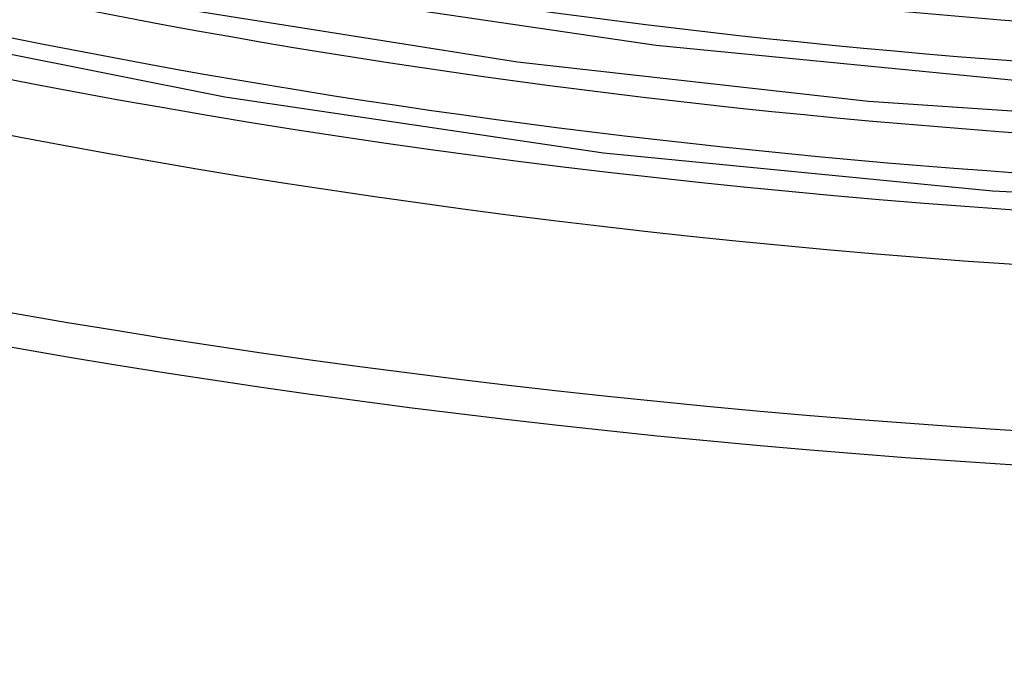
# Model space of a CAD drawing. Header units: millimetres. Extents: x -866 to 866, y -967 to 997.
# Tile 22 of 74: x -200 to -76, y 338 to 419. Entities that reach past the tile are written whole.
import ezdxf

# ---------------------------------------------------------------- set-up
doc = ezdxf.new("R2010")
doc.units = ezdxf.units.MM
doc.layers.add('HIDDEN', color=7, linetype='Continuous')
doc.layers.add('THICK', color=7, linetype='Continuous')

msp = doc.modelspace()

# ---------------------------------------------------------------- linework, layer by layer
at = {"layer": 'HIDDEN'}
for centre, major_axis, start_param, end_param in [((0, 663.81), (-556.5, 0), 0, 2.617994), ((0, 663.8), (-495.86, 0), 1.057281, 2.073839), ((0, 663.8), (-523.68, 0), 1.056745, 2.074375)]:
    msp.add_ellipse(centre, major_axis=major_axis, ratio=0.5, start_param=start_param, end_param=end_param, dxfattribs=at)
at = {"layer": 'THICK'}
for p, q in [((-164.77, 422.25), (-119.73, 415.61)), ((-180.05, 420.34), (-137.17, 413.55)), ((-219.7, 418.25), (-173.96, 409.12)), ((-119.73, 415.61), (-73.43, 411.08)), ((-137.17, 413.55), (-93.07, 408.6)), ((-173.96, 409.12), (-126.38, 402.1)), ((-93.07, 408.6), (-48.13, 405.56)), ((-126.38, 402.1), (-77.49, 397.31)), ((-77.49, 397.31), (-27.79, 394.84))]:
    msp.add_line(p, q, dxfattribs=at)
for centre, major_axis, start_param, end_param in [((0, 668.14), (606.5, 0), -3.141592, -0.523599), ((0, 668.14), (-551.5, 0), 0, 2.617994), ((0, 663.81), (-606.5, 0), 0, 2.617994), ((0, 663.8), (478.01, 0), -2.083935, -1.06813), ((0, 663.8), (505.84, 0), -2.08451, -1.067554), ((0, 663.8), (533.66, 0), -2.085026, -1.067039)]:
    msp.add_ellipse(centre, major_axis=major_axis, ratio=0.5, start_param=start_param, end_param=end_param, dxfattribs=at)

doc.saveas('drawing.dxf')
